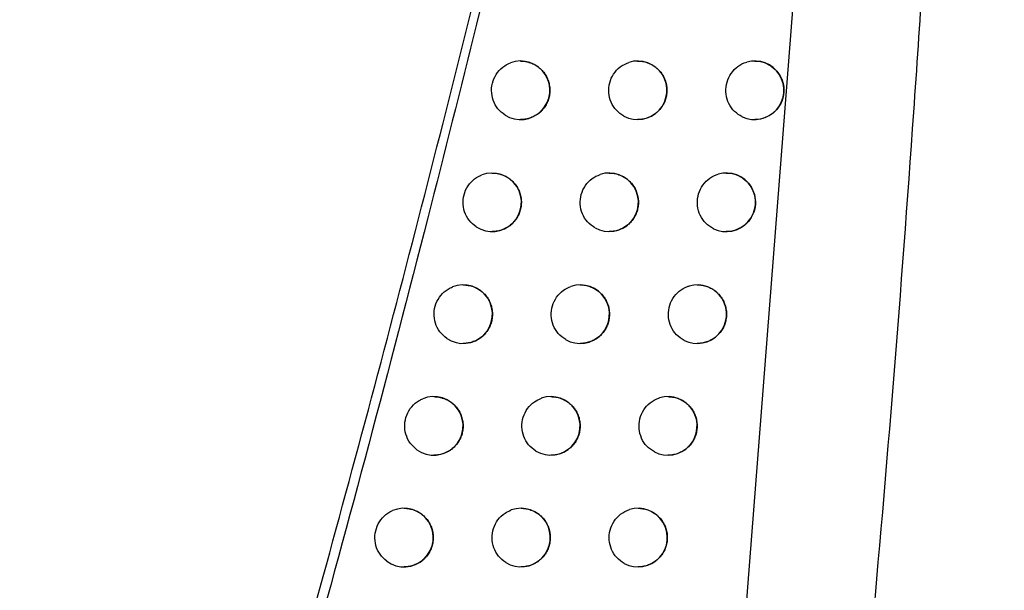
# Model space of a CAD drawing. Header units: millimetres. Extents: x -0.201 to 0.721, y -0.195 to 0.483.
# Tile 22 of 188: x -0.08 to -0.063, y 0.117 to 0.127. Entities that reach past the tile are written whole.
import ezdxf

# ---------------------------------------------------------------- set-up
doc = ezdxf.new("R2010")
doc.units = ezdxf.units.MM

msp = doc.modelspace()

# ---------------------------------------------------------------- linework, layer by layer
at = {"color": 7, "linetype": 'Continuous', "lineweight": 25}
msp.add_line((-0.067333, 0.116664), (-0.066502, 0.127284), dxfattribs=at)
for centre, radius, start, end in [((-0.071162, 0.125837), 0.0005, 238.026274, 110.295543), ((-0.069162, 0.125837), 0.0005, 241.93799, 107.46317), ((-0.067162, 0.125837), 0.0005, 245.040063, 105.461975), ((-0.071648, 0.123924), 0.0005, 237.022489, 110.925516), ((-0.069648, 0.123924), 0.0005, 241.088748, 107.932864), ((-0.067648, 0.123924), 0.0005, 244.296929, 105.822487), ((-0.072143, 0.122014), 0.0005, 235.980103, 111.595517), ((-0.070143, 0.122014), 0.0005, 240.210971, 108.431233), ((-0.068143, 0.122014), 0.0005000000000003, 243.531123, 106.204795), ((-0.072645, 0.120106), 0.0004999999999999, 234.896703, 112.308331), ((-0.070645, 0.120106), 0.0005, 239.303268, 108.959999), ((-0.068645, 0.120106), 0.0005, 242.741759, 106.610091), ((-0.073154, 0.118199), 0.0005, 233.769596, 113.067035), ((-0.071154, 0.118199), 0.0005, 238.364112, 109.521021), ((-0.069154, 0.118199), 0.0005, 241.927875, 107.039644)]:
    msp.add_arc(centre, radius, start, end, dxfattribs=at)
for points, knots in [([(-0.0929912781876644, 0.0810056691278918), (-0.0920472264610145, 0.0841585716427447), (-0.0901381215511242, 0.0905345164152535), (-0.0875057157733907, 0.1002047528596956), (-0.0850355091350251, 0.1099983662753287), (-0.0827655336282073, 0.1198475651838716), (-0.0806936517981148, 0.1297388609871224), (-0.0788212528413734, 0.139665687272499), (-0.0771480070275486, 0.1496265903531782), (-0.0756748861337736, 0.1596260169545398), (-0.0741177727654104, 0.1719227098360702), (-0.0726579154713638, 0.1865373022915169), (-0.0715523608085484, 0.203495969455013), (-0.0709809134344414, 0.220516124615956), (-0.0710894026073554, 0.2318817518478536), (-0.0711436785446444, 0.2375678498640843)], [0, 0, 0, 0, 0.0622011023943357, 0.1257859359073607, 0.1893965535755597, 0.253084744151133, 0.316798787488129, 0.3803835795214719, 0.4439938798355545, 0.507681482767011, 0.5713950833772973, 0.6782397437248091, 0.7852056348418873, 0.8925407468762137, 1, 1, 1, 1]), ([(-0.0965480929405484, 0.0828988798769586), (-0.095621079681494, 0.0860155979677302), (-0.0937349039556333, 0.0923571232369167), (-0.0911315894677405, 0.1019943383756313), (-0.0886822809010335, 0.1117933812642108), (-0.0864351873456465, 0.1216481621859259), (-0.0843886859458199, 0.1315450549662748), (-0.0825450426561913, 0.1414775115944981), (-0.0809039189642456, 0.1514440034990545), (-0.0794649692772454, 0.1614487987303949), (-0.0779904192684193, 0.1734328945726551), (-0.0766401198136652, 0.1874125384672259), (-0.0756243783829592, 0.2034078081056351), (-0.0750880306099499, 0.2194564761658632), (-0.0751700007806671, 0.2301723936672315), (-0.0752110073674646, 0.2355331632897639)], [0, 0, 0, 0, 0.0630395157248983, 0.1282652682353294, 0.1935180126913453, 0.2588520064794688, 0.3242131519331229, 0.3894389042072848, 0.454691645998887, 0.5200256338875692, 0.5853867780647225, 0.6887694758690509, 0.7922597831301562, 0.8960753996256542, 1, 1, 1, 1]), ([(-0.0628952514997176, 0.1103624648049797), (-0.062413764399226, 0.1173239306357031), (-0.0614506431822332, 0.1312489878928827), (-0.0606692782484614, 0.1477141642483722), (-0.0603369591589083, 0.1572125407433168), (-0.0602487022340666, 0.1597351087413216)], [0, 0, 0, 0, 0.4233642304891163, 0.8468577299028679, 0.9999999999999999, 0.9999999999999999, 0.9999999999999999, 0.9999999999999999]), ([(-0.0772766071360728, 0.1077948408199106), (-0.0760442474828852, 0.1121191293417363), (-0.0735786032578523, 0.1207709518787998), (-0.0704491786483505, 0.133398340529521), (-0.06770264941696, 0.1456206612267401), (-0.0661862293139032, 0.1535019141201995), (-0.0654277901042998, 0.1574437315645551)], [0, 0, 0, 0, 0.2640826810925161, 0.5283635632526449, 0.7641105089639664, 1, 1, 1, 1]), ([(-0.0695209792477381, 0.1369194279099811), (-0.0705707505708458, 0.1324927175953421), (-0.0722343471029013, 0.1254776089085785), (-0.0747778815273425, 0.1159382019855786), (-0.0762456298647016, 0.110822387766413), (-0.0769796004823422, 0.1082641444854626)], [0, 0, 0, 0, 0.4609146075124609, 0.7304218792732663, 1, 1, 1, 1]), ([(-0.0658284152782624, 0.1098555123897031), (-0.0657838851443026, 0.1102697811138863), (-0.0655612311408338, 0.1123411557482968), (-0.0650568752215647, 0.1174438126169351), (-0.0645518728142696, 0.1236574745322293), (-0.0641571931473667, 0.1297347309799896), (-0.0640033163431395, 0.1327766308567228), (-0.0639263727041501, 0.1342976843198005)], [0, 0, 0, 0, 0.0509792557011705, 0.2549000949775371, 0.6273465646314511, 0.8136605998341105, 0.9999999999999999, 0.9999999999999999, 0.9999999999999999, 0.9999999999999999]), ([(-0.0714263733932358, 0.1254124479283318), (-0.0714700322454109, 0.1254461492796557), (-0.071557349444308, 0.1255135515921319), (-0.0716373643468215, 0.1256640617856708), (-0.0716670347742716, 0.125830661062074), (-0.071640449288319, 0.1259992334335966), (-0.0715610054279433, 0.126148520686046), (-0.0714520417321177, 0.1262530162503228), (-0.071368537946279, 0.1262905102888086), (-0.0713350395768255, 0.1263055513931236)], [0, 0, 0, 0, 0.1498825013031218, 0.2997632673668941, 0.4496853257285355, 0.5996475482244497, 0.7496165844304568, 0.8995562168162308, 1, 1, 1, 1]), ([(-0.0711616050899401, 0.1263365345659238), (-0.0711611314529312, 0.1263365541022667), (-0.0711462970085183, 0.1263371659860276), (-0.0711173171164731, 0.1263349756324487), (-0.0710749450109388, 0.126329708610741), (-0.0710330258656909, 0.1263204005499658), (-0.0709915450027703, 0.1263074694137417), (-0.0709513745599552, 0.1262909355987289), (-0.0709129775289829, 0.1262710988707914), (-0.0708764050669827, 0.1262480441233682), (-0.0708414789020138, 0.1262215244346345), (-0.0708091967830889, 0.1261921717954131), (-0.0707798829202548, 0.1261604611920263), (-0.0707535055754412, 0.1261265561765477), (-0.070729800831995, 0.1260899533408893), (-0.070709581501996, 0.1260517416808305), (-0.0706929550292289, 0.1260125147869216), (-0.0706797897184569, 0.1259724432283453), (-0.0706699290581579, 0.1259308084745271), (-0.0706637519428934, 0.1258888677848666), (-0.0706611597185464, 0.1258472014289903), (-0.0706619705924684, 0.1258059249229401), (-0.0706662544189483, 0.1257643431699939), (-0.0706739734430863, 0.1257235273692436), (-0.0706848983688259, 0.1256839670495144), (-0.0706988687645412, 0.1256457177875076), (-0.0707160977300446, 0.1256083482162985), (-0.0707363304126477, 0.1255725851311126), (-0.0707592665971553, 0.1255388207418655), (-0.0707847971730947, 0.1255070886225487), (-0.0708130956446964, 0.1254772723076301), (-0.0708438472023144, 0.1254498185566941), (-0.0708766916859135, 0.1254250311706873), (-0.0709115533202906, 0.125402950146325), (-0.0709484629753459, 0.1253836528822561), (-0.070987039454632, 0.1253674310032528), (-0.0710268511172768, 0.1253545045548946), (-0.0710678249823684, 0.1253448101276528), (-0.0711098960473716, 0.1253388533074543), (-0.0711413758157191, 0.1253362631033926), (-0.0711586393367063, 0.1253367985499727), (-0.0711615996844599, 0.1253368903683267)], [0, 0, 0, 0, 0.0009167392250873, 0.0287125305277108, 0.0560430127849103, 0.0835616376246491, 0.111674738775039, 0.1399940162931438, 0.1673901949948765, 0.1949800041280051, 0.2231872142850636, 0.2516108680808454, 0.2785868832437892, 0.3057574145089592, 0.333550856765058, 0.3615636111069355, 0.3878168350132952, 0.4142597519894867, 0.4413081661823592, 0.4685686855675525, 0.4941547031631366, 0.5199223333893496, 0.546264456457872, 0.5728055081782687, 0.5980948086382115, 0.6235587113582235, 0.6495694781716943, 0.6757673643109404, 0.7012435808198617, 0.7268915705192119, 0.7530741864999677, 0.7794384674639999, 0.8054846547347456, 0.8317047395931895, 0.8584658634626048, 0.885410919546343, 0.9121611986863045, 0.9390913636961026, 0.9665842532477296, 0.9942698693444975, 1, 1, 1, 1]), ([(-0.0693968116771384, 0.12539537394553), (-0.0694422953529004, 0.1254258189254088), (-0.0695332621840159, 0.1254867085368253), (-0.0696226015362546, 0.125630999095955), (-0.0696631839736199, 0.1257949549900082), (-0.0696482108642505, 0.1259650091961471), (-0.0695795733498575, 0.1261194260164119), (-0.0694652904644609, 0.1262472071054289), (-0.069363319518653, 0.1262912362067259), (-0.0693116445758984, 0.1263135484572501)], [0, 0, 0, 0, 0.1422511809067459, 0.2845007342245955, 0.4267894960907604, 0.5691195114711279, 0.7114610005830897, 0.8537795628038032, 1, 1, 1, 1]), ([(-0.06916160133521, 0.1263364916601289), (-0.0691480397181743, 0.1263362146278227), (-0.0691202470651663, 0.1263356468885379), (-0.0690784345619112, 0.1263301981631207), (-0.0690361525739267, 0.1263212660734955), (-0.0689942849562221, 0.1263084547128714), (-0.0689537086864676, 0.1262920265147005), (-0.0689148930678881, 0.1262722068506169), (-0.0688778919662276, 0.1262490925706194), (-0.0688425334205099, 0.1262224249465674), (-0.068809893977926, 0.1261928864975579), (-0.0687802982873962, 0.1261609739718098), (-0.0687537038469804, 0.126126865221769), (-0.0687297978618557, 0.1260899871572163), (-0.0687094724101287, 0.1260515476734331), (-0.0686928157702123, 0.1260121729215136), (-0.0686796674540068, 0.1259720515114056), (-0.0686698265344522, 0.1259303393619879), (-0.0686636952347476, 0.1258884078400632), (-0.0686611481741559, 0.1258468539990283), (-0.0686619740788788, 0.1258057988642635), (-0.0686662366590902, 0.1257644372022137), (-0.0686738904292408, 0.1257238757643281), (-0.0686846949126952, 0.1256846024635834), (-0.0686984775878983, 0.1256466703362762), (-0.0687154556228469, 0.1256096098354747), (-0.068735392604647, 0.1255741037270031), (-0.068757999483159, 0.1255405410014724), (-0.0687831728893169, 0.1255089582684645), (-0.0688110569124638, 0.1254792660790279), (-0.0688414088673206, 0.1254518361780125), (-0.068873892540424, 0.1254269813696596), (-0.0689084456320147, 0.1254047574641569), (-0.0689450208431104, 0.1253852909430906), (-0.0689833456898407, 0.1253688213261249), (-0.0690230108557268, 0.1253555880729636), (-0.0690639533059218, 0.1253455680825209), (-0.069106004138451, 0.1253392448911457), (-0.0691387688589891, 0.1253363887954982), (-0.0691573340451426, 0.1253368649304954), (-0.0691615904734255, 0.1253369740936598)], [0, 0, 0, 0, 0.0263341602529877, 0.0539682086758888, 0.0817921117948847, 0.1102163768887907, 0.1388491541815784, 0.1665577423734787, 0.1944633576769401, 0.2229994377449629, 0.2517575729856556, 0.2789013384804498, 0.3062431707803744, 0.3342222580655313, 0.3624269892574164, 0.3886212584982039, 0.4150070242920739, 0.4420060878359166, 0.4692207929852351, 0.4945605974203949, 0.5200812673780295, 0.5461743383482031, 0.5724656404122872, 0.5974429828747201, 0.6225923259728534, 0.6482791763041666, 0.6741493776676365, 0.699379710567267, 0.7247786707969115, 0.7507004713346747, 0.7767990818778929, 0.8027625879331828, 0.8288975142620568, 0.8555637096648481, 0.8824096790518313, 0.9092787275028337, 0.936326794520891, 0.9639335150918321, 0.991731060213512, 0.9999999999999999, 0.9999999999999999, 0.9999999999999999, 0.9999999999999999]), ([(-0.0673725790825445, 0.1253832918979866), (-0.0674192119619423, 0.1254110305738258), (-0.0675124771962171, 0.1254665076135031), (-0.0676085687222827, 0.1256052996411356), (-0.0676574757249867, 0.1257666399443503), (-0.0676516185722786, 0.1259369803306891), (-0.0675921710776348, 0.1260960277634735), (-0.0674857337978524, 0.1262254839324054), (-0.0673772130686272, 0.1262928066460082), (-0.067310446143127, 0.1263136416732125), (-0.0672948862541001, 0.1263184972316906)], [0, 0, 0, 0, 0.1368709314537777, 0.2737403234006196, 0.4106471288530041, 0.5475953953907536, 0.6845579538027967, 0.8215019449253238, 0.9584014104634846, 1, 1, 1, 1]), ([(-0.0671611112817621, 0.1263317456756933), (-0.0671491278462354, 0.1263332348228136), (-0.0670791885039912, 0.1263419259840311), (-0.066951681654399, 0.1262987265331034), (-0.0668044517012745, 0.1262021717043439), (-0.0667014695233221, 0.126056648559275), (-0.0666549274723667, 0.1258900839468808), (-0.066665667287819, 0.1257222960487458), (-0.0667281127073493, 0.1255706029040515), (-0.0668352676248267, 0.1254452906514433), (-0.0669782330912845, 0.125364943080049), (-0.0670946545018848, 0.1253288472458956), (-0.067155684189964, 0.1253383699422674), (-0.0671612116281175, 0.1253392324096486)], [0, 0, 0, 0, 0.0235633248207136, 0.1375234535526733, 0.2519076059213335, 0.3633542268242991, 0.4698560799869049, 0.571966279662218, 0.6722578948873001, 0.7738447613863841, 0.8791374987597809, 0.9890535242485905, 1, 1, 1, 1]), ([(-0.0719205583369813, 0.1235048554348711), (-0.071963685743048, 0.1235393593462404), (-0.072049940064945, 0.1236083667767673), (-0.0721274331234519, 0.1237603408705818), (-0.0721542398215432, 0.1239274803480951), (-0.0721246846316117, 0.1240955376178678), (-0.0720425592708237, 0.1242434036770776), (-0.071935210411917, 0.1243423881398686), (-0.0718561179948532, 0.1243781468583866), (-0.0718269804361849, 0.1243913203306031)], [0, 0, 0, 0, 0.1518570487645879, 0.3037123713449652, 0.4556086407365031, 0.6075438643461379, 0.7594844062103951, 0.9113943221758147, 1, 1, 1, 1]), ([(-0.0716483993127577, 0.1244242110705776), (-0.0716476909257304, 0.1244242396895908), (-0.0716326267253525, 0.1244248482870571), (-0.0716034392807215, 0.1244226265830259), (-0.0715611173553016, 0.1244172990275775), (-0.0715192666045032, 0.1244079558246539), (-0.0714778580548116, 0.1243949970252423), (-0.071437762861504, 0.12437844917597), (-0.0713994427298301, 0.1243586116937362), (-0.0713629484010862, 0.1243355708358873), (-0.0713281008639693, 0.1243090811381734), (-0.0712958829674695, 0.1242797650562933), (-0.0712666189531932, 0.1242480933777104), (-0.0712402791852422, 0.1242142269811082), (-0.0712166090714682, 0.1241776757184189), (-0.0711964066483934, 0.1241395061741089), (-0.0711797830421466, 0.1241003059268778), (-0.0711666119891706, 0.124060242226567), (-0.0711567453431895, 0.1240186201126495), (-0.0711505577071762, 0.1239766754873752), (-0.0711479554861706, 0.1239349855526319), (-0.0711487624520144, 0.1238936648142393), (-0.071153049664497, 0.1238520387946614), (-0.0711607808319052, 0.1238111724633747), (-0.0711717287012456, 0.1237715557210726), (-0.0711857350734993, 0.1237332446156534), (-0.0712030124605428, 0.123695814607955), (-0.0712233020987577, 0.1236600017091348), (-0.0712463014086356, 0.1236261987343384), (-0.0712718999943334, 0.123594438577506), (-0.0713002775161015, 0.1235645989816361), (-0.0713311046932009, 0.123537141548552), (-0.0713640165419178, 0.1235123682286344), (-0.0713989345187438, 0.1234903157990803), (-0.071435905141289, 0.1234710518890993), (-0.0714745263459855, 0.1234548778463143), (-0.0715143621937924, 0.1234420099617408), (-0.0715553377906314, 0.1234323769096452), (-0.0715974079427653, 0.1234264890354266), (-0.0716286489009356, 0.1234239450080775), (-0.0716456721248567, 0.1234244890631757), (-0.0716483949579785, 0.1234245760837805)], [0, 0, 0, 0, 0.0013700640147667, 0.0291350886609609, 0.0564087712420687, 0.0838702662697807, 0.111925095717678, 0.1401856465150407, 0.1675243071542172, 0.1950559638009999, 0.2232025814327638, 0.2515645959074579, 0.2785107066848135, 0.3056506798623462, 0.3334109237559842, 0.3613893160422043, 0.3876554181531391, 0.4141108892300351, 0.4411704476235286, 0.4684414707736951, 0.494075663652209, 0.5198916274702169, 0.5462825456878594, 0.5728725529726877, 0.5982217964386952, 0.6237461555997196, 0.6498192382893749, 0.6760801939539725, 0.7016022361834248, 0.7272966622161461, 0.7535280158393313, 0.7799419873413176, 0.8060013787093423, 0.8322351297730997, 0.8590117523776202, 0.8859730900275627, 0.9126981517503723, 0.939603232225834, 0.9670716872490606, 0.9947331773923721, 1, 1, 1, 1]), ([(-0.0698901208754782, 0.1234866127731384), (-0.06993523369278, 0.1235177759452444), (-0.0700254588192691, 0.1235801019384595), (-0.0701128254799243, 0.1237258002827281), (-0.0701510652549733, 0.123890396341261), (-0.0701335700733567, 0.1240602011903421), (-0.0700625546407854, 0.1242135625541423), (-0.069948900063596, 0.1243365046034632), (-0.0698504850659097, 0.124379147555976), (-0.0698023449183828, 0.1244000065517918)], [0, 0, 0, 0, 0.1436820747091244, 0.2873625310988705, 0.4310818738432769, 0.5748414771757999, 0.7186113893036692, 0.8623574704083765, 1, 1, 1, 1]), ([(-0.0696483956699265, 0.1244242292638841), (-0.0696345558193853, 0.1244239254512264), (-0.0696065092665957, 0.1244233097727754), (-0.0695644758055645, 0.1244177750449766), (-0.0695222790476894, 0.1244087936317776), (-0.0694805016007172, 0.1243959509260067), (-0.0694400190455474, 0.1243795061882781), (-0.0694012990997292, 0.1243596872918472), (-0.0693643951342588, 0.1243365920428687), (-0.0693291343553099, 0.1243099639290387), (-0.0692965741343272, 0.1242804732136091), (-0.0692670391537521, 0.1242486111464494), (-0.0692404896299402, 0.1242145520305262), (-0.0692166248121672, 0.124177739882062), (-0.069196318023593, 0.1241393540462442), (-0.0691796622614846, 0.1241000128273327), (-0.0691665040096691, 0.1240599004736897), (-0.0691566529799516, 0.1240182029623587), (-0.0691505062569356, 0.123976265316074), (-0.0691479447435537, 0.1239346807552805), (-0.0691487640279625, 0.1238935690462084), (-0.0691530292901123, 0.1238521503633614), (-0.0691606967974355, 0.1238115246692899), (-0.0691715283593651, 0.1237721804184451), (-0.0691853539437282, 0.1237341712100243), (-0.0692023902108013, 0.1236970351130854), (-0.0692223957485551, 0.1236614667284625), (-0.0692450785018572, 0.1236278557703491), (-0.0692703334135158, 0.123596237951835), (-0.0692983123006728, 0.123566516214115), (-0.0693287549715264, 0.1235390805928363), (-0.0693613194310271, 0.12351424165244), (-0.0693959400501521, 0.1234920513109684), (-0.0694325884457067, 0.1234726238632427), (-0.0694709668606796, 0.1234562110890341), (-0.0695106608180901, 0.1234430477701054), (-0.069551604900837, 0.1234331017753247), (-0.0695936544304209, 0.1234268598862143), (-0.0696261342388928, 0.1234240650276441), (-0.0696444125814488, 0.1234245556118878), (-0.0696483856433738, 0.1234246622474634)], [0, 0, 0, 0, 0.0268508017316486, 0.0544133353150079, 0.0821653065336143, 0.1105161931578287, 0.1390750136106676, 0.1667114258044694, 0.1945440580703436, 0.2230040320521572, 0.251684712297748, 0.2787918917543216, 0.306096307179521, 0.3340345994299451, 0.3621970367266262, 0.3884088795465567, 0.4148118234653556, 0.441826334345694, 0.4690556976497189, 0.4944561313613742, 0.520037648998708, 0.5461922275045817, 0.5725452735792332, 0.5975962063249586, 0.6228197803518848, 0.6485831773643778, 0.6745308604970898, 0.6998166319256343, 0.7252717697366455, 0.7512525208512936, 0.7774112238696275, 0.8033902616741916, 0.8295412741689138, 0.8562257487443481, 0.8830909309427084, 0.9099283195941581, 0.936944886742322, 0.9645208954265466, 0.9922881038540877, 1, 1, 1, 1]), ([(-0.0678652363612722, 0.1234737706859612), (-0.0679116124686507, 0.1235021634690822), (-0.0680043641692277, 0.1235589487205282), (-0.0680988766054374, 0.1236990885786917), (-0.0681458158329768, 0.1238611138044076), (-0.0681377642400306, 0.1240313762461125), (-0.0680761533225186, 0.1241895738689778), (-0.0679678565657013, 0.1243175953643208), (-0.0678610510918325, 0.124381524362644), (-0.0677972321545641, 0.124401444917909), (-0.06778471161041, 0.1244053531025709)], [0, 0, 0, 0, 0.1380022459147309, 0.2760029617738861, 0.4140407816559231, 0.5521191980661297, 0.6902109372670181, 0.8282833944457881, 0.9663111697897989, 1, 1, 1, 1]), ([(-0.0676479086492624, 0.1244193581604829), (-0.0676355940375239, 0.1244208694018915), (-0.0675654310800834, 0.1244294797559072), (-0.0674379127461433, 0.1243861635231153), (-0.0672910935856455, 0.1242896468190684), (-0.0671883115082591, 0.1241443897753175), (-0.0671417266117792, 0.1239779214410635), (-0.0671524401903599, 0.1238099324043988), (-0.067215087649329, 0.123657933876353), (-0.0673226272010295, 0.1235324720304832), (-0.0674659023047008, 0.1234523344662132), (-0.067582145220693, 0.1234164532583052), (-0.0676428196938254, 0.1234259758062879), (-0.0676480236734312, 0.1234267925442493)], [0, 0, 0, 0, 0.0241831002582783, 0.1377841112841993, 0.2518009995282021, 0.3630600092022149, 0.4696496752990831, 0.5720612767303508, 0.6727139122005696, 0.7745714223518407, 0.8799414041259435, 0.9897027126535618, 1, 1, 1, 1]), ([(-0.0721427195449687, 0.1225138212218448), (-0.0721417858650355, 0.1225138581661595), (-0.0721265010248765, 0.122514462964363), (-0.0720971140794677, 0.1225122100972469), (-0.0720548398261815, 0.1225068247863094), (-0.0720130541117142, 0.1224974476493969), (-0.071971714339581, 0.1224844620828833), (-0.071931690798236, 0.1224679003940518), (-0.07189344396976, 0.1224480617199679), (-0.0718570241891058, 0.1224250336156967), (-0.0718222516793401, 0.122398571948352), (-0.0717900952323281, 0.1223692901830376), (-0.0717608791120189, 0.1223376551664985), (-0.0717345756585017, 0.1223038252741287), (-0.0717109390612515, 0.1222673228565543), (-0.0716907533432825, 0.1222291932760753), (-0.0716741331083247, 0.1221900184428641), (-0.0716609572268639, 0.1221499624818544), (-0.0716510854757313, 0.1221083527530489), (-0.0716448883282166, 0.1220664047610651), (-0.0716422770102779, 0.122024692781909), (-0.0716430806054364, 0.1219833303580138), (-0.0716473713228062, 0.1219416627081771), (-0.0716551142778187, 0.1219007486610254), (-0.0716660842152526, 0.1218610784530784), (-0.0716801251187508, 0.1218227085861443), (-0.0716974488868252, 0.1217852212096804), (-0.0717177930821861, 0.1217493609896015), (-0.0717408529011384, 0.1217155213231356), (-0.0717665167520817, 0.1216837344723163), (-0.0717949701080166, 0.1216538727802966), (-0.0718258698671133, 0.1216264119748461), (-0.0718588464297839, 0.121601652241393), (-0.0718938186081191, 0.1215796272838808), (-0.0719308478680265, 0.1215603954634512), (-0.0719695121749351, 0.1215442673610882), (-0.072009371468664, 0.1215314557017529), (-0.0720503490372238, 0.1215218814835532), (-0.0720924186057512, 0.1215160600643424), (-0.0721234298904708, 0.1215135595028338), (-0.0721402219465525, 0.1215141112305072), (-0.0721427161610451, 0.1215141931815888)], [0, 0, 0, 0, 0.0018044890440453, 0.0295404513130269, 0.0567602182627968, 0.0841674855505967, 0.1121670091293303, 0.1403718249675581, 0.167655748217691, 0.195132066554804, 0.223221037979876, 0.2515244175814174, 0.2784418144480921, 0.3055524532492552, 0.3332808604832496, 0.3612263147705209, 0.3875042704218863, 0.4139712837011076, 0.4410410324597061, 0.4683216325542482, 0.4940014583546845, 0.5198632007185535, 0.5463003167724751, 0.5729366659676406, 0.5983431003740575, 0.6239251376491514, 0.6500576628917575, 0.6763787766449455, 0.7019447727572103, 0.7276837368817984, 0.7539618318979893, 0.7804234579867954, 0.8064957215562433, 0.8327427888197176, 0.8595344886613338, 0.8865116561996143, 0.9132129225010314, 0.9400943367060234, 0.9675397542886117, 0.9951785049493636, 1, 1, 1, 1]), ([(-0.0701427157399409, 0.1225138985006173), (-0.0701286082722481, 0.1225135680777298), (-0.0701003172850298, 0.1225129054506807), (-0.0700580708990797, 0.1225072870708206), (-0.0700159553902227, 0.1224982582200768), (-0.0699742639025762, 0.122485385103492), (-0.0699338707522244, 0.122468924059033), (-0.0698952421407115, 0.1224491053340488), (-0.0698584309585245, 0.1224260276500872), (-0.0698232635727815, 0.1223994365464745), (-0.0697907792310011, 0.1223699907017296), (-0.0697613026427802, 0.1223381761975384), (-0.0697347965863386, 0.1223041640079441), (-0.0697109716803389, 0.1222674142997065), (-0.0696906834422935, 0.122229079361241), (-0.0696740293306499, 0.1221897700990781), (-0.0696608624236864, 0.1221496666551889), (-0.0696510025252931, 0.1221079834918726), (-0.0696448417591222, 0.1220660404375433), (-0.0696422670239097, 0.1220244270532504), (-0.069643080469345, 0.1219832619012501), (-0.0696473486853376, 0.1219417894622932), (-0.0696550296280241, 0.1219011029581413), (-0.0696658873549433, 0.1218616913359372), (-0.0696797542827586, 0.1218236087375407), (-0.0696968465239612, 0.1217864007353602), (-0.0697169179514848, 0.121750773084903), (-0.0697396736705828, 0.1217171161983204), (-0.0697650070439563, 0.1216854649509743), (-0.0697930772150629, 0.121655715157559), (-0.0698236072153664, 0.1216282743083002), (-0.0698562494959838, 0.1216034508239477), (-0.0698909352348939, 0.1215812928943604), (-0.0699276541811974, 0.1215619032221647), (-0.0699660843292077, 0.1215455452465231), (-0.0700058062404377, 0.121532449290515), (-0.0700467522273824, 0.1215225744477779), (-0.0700888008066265, 0.1215164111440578), (-0.0701210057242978, 0.1215136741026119), (-0.0701390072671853, 0.1215141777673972), (-0.0701427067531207, 0.1215142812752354)], [0, 0, 0, 0, 0.0273470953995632, 0.0548416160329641, 0.0825251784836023, 0.1108062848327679, 0.1392947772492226, 0.1668624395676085, 0.1946255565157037, 0.2230130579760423, 0.2516199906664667, 0.278692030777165, 0.305960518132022, 0.3338596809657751, 0.3619815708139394, 0.3882096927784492, 0.4146285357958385, 0.441657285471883, 0.4689001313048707, 0.4943581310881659, 0.5199974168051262, 0.5462103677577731, 0.5726220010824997, 0.5977433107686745, 0.6230378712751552, 0.648874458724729, 0.6748962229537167, 0.7002352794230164, 0.7257444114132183, 0.751781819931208, 0.7779982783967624, 0.8039924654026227, 0.8301591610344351, 0.8568614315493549, 0.8837453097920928, 0.910552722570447, 0.9375394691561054, 0.9650864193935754, 0.9928249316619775, 1, 1, 1, 1]), ([(-0.0681427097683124, 0.1225137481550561), (-0.0681299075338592, 0.1225135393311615), (-0.0681028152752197, 0.1225130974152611), (-0.0680616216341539, 0.1225078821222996), (-0.0680191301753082, 0.1224990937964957), (-0.0679770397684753, 0.1224863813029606), (-0.0679362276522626, 0.12247001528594), (-0.067897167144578, 0.1224502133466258), (-0.0678599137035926, 0.1224270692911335), (-0.0678243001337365, 0.1224003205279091), (-0.0677914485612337, 0.1223706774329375), (-0.0677616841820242, 0.1223386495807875), (-0.0677349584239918, 0.1223044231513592), (-0.0677109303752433, 0.1222673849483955), (-0.0676905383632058, 0.1222288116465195), (-0.067673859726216, 0.1221893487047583), (-0.067660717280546, 0.1221491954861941), (-0.067650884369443, 0.1221074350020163), (-0.0676447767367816, 0.1220655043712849), (-0.0676422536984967, 0.1220240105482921), (-0.0676430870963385, 0.1219830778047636), (-0.0676473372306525, 0.1219418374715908), (-0.0676549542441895, 0.1219014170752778), (-0.0676656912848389, 0.1218623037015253), (-0.0676793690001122, 0.1218245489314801), (-0.0676962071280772, 0.1217876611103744), (-0.067715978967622, 0.121752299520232), (-0.0677384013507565, 0.1217188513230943), (-0.0677633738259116, 0.1216873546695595), (-0.0677910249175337, 0.1216577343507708), (-0.0678211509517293, 0.1216303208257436), (-0.0678534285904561, 0.1216054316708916), (-0.0678878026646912, 0.1215831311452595), (-0.0679241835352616, 0.1215635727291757), (-0.0679623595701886, 0.1215469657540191), (-0.0680019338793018, 0.1215335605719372), (-0.0680428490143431, 0.1215233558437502), (-0.0680848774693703, 0.1215168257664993), (-0.0681183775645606, 0.1215138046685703), (-0.0681376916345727, 0.1215142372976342), (-0.0681426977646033, 0.1215143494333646)], [0, 0, 0, 0, 0.024914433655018, 0.0527242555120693, 0.0807248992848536, 0.1093292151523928, 0.1381433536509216, 0.1660350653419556, 0.1941257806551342, 0.2228545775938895, 0.2518087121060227, 0.279052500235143, 0.3064964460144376, 0.334586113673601, 0.3629051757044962, 0.3890686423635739, 0.4154246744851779, 0.4423986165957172, 0.4695902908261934, 0.4947923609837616, 0.520174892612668, 0.5461287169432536, 0.5722804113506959, 0.5970821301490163, 0.6220544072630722, 0.6475590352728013, 0.6732449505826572, 0.6983342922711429, 0.7235905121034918, 0.7493630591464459, 0.7753097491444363, 0.8012210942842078, 0.8273024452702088, 0.8539095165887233, 0.8806940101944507, 0.9076247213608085, 0.9347338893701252, 0.9623991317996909, 0.990254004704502, 1, 1, 1, 1]), ([(-0.0724224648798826, 0.1215995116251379), (-0.0724650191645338, 0.1216348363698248), (-0.0725501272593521, 0.1217054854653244), (-0.0726249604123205, 0.1218589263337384), (-0.0726487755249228, 0.1220265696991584), (-0.0726161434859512, 0.1221940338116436), (-0.0725312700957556, 0.1223403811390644), (-0.072425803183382, 0.1224337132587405), (-0.0723513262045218, 0.1224676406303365), (-0.0723267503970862, 0.1224788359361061)], [0, 0, 0, 0, 0.1539830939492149, 0.3079644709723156, 0.461986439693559, 0.6160461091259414, 0.7701095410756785, 0.9241410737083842, 1, 1, 1, 1]), ([(-0.0703911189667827, 0.1215800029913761), (-0.0704358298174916, 0.1216119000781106), (-0.0705252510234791, 0.1216756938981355), (-0.0706105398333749, 0.1218228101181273), (-0.070646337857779, 0.1219880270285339), (-0.0706262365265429, 0.1221575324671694), (-0.0705527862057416, 0.1223097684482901), (-0.070439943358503, 0.1224277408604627), (-0.0703452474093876, 0.1224689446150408), (-0.0703007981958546, 0.1224882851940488)], [0, 0, 0, 0, 0.145206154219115, 0.2904106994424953, 0.4356538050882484, 0.5809361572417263, 0.7262276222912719, 0.8714943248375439, 0.9999999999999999, 0.9999999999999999, 0.9999999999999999, 0.9999999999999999]), ([(-0.0683655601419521, 0.1215663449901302), (-0.0684116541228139, 0.1215954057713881), (-0.0685038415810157, 0.1216535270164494), (-0.0685966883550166, 0.121795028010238), (-0.0686415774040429, 0.1219577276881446), (-0.0686312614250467, 0.1221278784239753), (-0.068567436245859, 0.1222851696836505), (-0.0684572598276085, 0.1224116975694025), (-0.0683523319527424, 0.1224721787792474), (-0.0682915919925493, 0.1224911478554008), (-0.0682822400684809, 0.1224940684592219)], [0, 0, 0, 0, 0.1391968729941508, 0.2783922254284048, 0.4176243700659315, 0.5568962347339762, 0.6961804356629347, 0.8354446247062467, 0.9746639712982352, 1, 1, 1, 1]), ([(-0.0729320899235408, 0.1196964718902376), (-0.0729740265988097, 0.1197326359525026), (-0.0730578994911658, 0.1198049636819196), (-0.0731299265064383, 0.1199598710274), (-0.0731506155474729, 0.1201279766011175), (-0.0731147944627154, 0.1202947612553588), (-0.073027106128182, 0.1204394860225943), (-0.0729238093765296, 0.1205270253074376), (-0.0728541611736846, 0.1205590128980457), (-0.0728343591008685, 0.1205681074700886)], [0, 0, 0, 0, 0.1562777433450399, 0.3125537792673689, 0.4688700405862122, 0.6252227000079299, 0.7815774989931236, 0.9378990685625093, 1, 1, 1, 1]), ([(-0.0726445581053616, 0.1206053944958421), (-0.0726434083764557, 0.1206054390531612), (-0.0726279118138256, 0.1206060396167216), (-0.0725983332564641, 0.1206037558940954), (-0.0725561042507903, 0.120598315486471), (-0.072514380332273, 0.1205889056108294), (-0.0724731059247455, 0.1205758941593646), (-0.072433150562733, 0.1205593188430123), (-0.0723949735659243, 0.1205394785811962), (-0.072358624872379, 0.1205164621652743), (-0.0723239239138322, 0.120490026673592), (-0.0722918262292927, 0.1204607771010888), (-0.0722626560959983, 0.1204291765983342), (-0.0722363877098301, 0.1203953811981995), (-0.0722127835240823, 0.1203589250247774), (-0.0721926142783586, 0.1203208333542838), (-0.0721759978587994, 0.1202816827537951), (-0.0721628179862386, 0.120241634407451), (-0.0721529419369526, 0.1202000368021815), (-0.0721467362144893, 0.1201580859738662), (-0.0721441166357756, 0.1201163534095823), (-0.0721449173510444, 0.1200749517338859), (-0.0721492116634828, 0.1200332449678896), (-0.0721569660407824, 0.1199922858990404), (-0.0721679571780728, 0.1199525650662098), (-0.072182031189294, 0.1199141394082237), (-0.0721993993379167, 0.1198765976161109), (-0.0722197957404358, 0.1198406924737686), (-0.072242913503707, 0.1198068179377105), (-0.0722686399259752, 0.1197750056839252), (-0.072297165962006, 0.1197451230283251), (-0.0723281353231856, 0.11971765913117), (-0.0723611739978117, 0.1196929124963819), (-0.0723961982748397, 0.1196709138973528), (-0.0724332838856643, 0.1196517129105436), (-0.0724719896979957, 0.1196356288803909), (-0.0725118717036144, 0.119622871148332), (-0.0725528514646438, 0.1196133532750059), (-0.0725949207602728, 0.11960759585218), (-0.0726257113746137, 0.1196051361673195), (-0.0726422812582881, 0.1196056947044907), (-0.0726445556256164, 0.1196057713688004)], [0, 0, 0, 0, 0.0022205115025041, 0.0299290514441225, 0.0570976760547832, 0.0844535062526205, 0.1124005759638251, 0.1405525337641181, 0.1677843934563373, 0.1952080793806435, 0.2232422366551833, 0.2514898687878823, 0.2783797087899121, 0.3054622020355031, 0.3331600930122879, 0.3610739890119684, 0.3873628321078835, 0.4138404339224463, 0.4409194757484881, 0.4682087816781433, 0.4939317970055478, 0.5198368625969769, 0.5463176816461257, 0.5729978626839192, 0.5984588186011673, 0.6240958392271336, 0.6502850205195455, 0.6766634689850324, 0.7022715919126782, 0.7280532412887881, 0.7543761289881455, 0.7808834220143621, 0.80696822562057, 0.8332282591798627, 0.8600346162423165, 0.887027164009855, 0.9137060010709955, 0.9405651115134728, 0.9679888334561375, 0.9956061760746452, 1, 1, 1, 1]), ([(-0.0708998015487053, 0.1196755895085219), (-0.0709440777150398, 0.1197082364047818), (-0.0710326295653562, 0.1197735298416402), (-0.0711157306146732, 0.11992207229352), (-0.0711489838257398, 0.1200878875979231), (-0.0711261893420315, 0.120257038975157), (-0.0710502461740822, 0.1204080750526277), (-0.0709384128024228, 0.1205209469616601), (-0.0708476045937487, 0.1205606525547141), (-0.0708070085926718, 0.1205784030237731)], [0, 0, 0, 0, 0.1468320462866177, 0.2936624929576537, 0.4405311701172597, 0.5874380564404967, 0.7343528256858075, 0.8812418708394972, 1, 1, 1, 1]), ([(-0.0706445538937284, 0.1206055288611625), (-0.0706301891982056, 0.1206051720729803), (-0.0706016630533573, 0.1206044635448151), (-0.0705592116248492, 0.1205987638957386), (-0.0705171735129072, 0.1205896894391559), (-0.0704755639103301, 0.1205767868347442), (-0.0704352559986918, 0.1205603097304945), (-0.070396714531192, 0.1205404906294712), (-0.0703599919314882, 0.1205174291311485), (-0.0703249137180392, 0.1204908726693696), (-0.0702925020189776, 0.1204614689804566), (-0.0702630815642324, 0.1204296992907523), (-0.07023661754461, 0.1203957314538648), (-0.0702128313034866, 0.1203590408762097), (-0.0701925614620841, 0.1203207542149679), (-0.0701759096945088, 0.1202814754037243), (-0.0701627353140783, 0.1202413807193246), (-0.0701528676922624, 0.1201997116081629), (-0.0701466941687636, 0.1201577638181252), (-0.0701441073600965, 0.1201161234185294), (-0.0701449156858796, 0.120074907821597), (-0.0701491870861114, 0.120033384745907), (-0.0701568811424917, 0.1199926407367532), (-0.0701677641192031, 0.1199531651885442), (-0.0701816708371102, 0.11991501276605), (-0.0701988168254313, 0.119877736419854), (-0.0702189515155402, 0.11984205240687), (-0.0702417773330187, 0.1198083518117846), (-0.0702671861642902, 0.1197766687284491), (-0.0702953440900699, 0.1197468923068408), (-0.070325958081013, 0.1197194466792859), (-0.0703586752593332, 0.1196946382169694), (-0.070393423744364, 0.1196725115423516), (-0.070430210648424, 0.1196531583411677), (-0.0704686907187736, 0.1196368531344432), (-0.0705084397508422, 0.1196238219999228), (-0.0705493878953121, 0.1196140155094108), (-0.0705914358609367, 0.1196079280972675), (-0.0706233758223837, 0.1196052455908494), (-0.0706411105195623, 0.1196057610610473), (-0.0706445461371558, 0.119605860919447)], [0, 0, 0, 0, 0.0278235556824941, 0.0552534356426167, 0.0828719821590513, 0.1110867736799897, 0.1395084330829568, 0.1670106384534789, 0.1947075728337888, 0.2230260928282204, 0.2515628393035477, 0.2786011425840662, 0.305835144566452, 0.3336967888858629, 0.3617798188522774, 0.3880229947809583, 0.4144565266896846, 0.4414983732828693, 0.4687535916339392, 0.4942662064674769, 0.5199602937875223, 0.5462285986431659, 0.5726957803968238, 0.5978843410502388, 0.6232467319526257, 0.6491532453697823, 0.6752457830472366, 0.7006360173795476, 0.7261970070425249, 0.7522888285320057, 0.7785607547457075, 0.8045697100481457, 0.830751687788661, 0.8574712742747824, 0.8843733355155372, 0.9111523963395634, 0.938110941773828, 0.9656304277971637, 0.9933418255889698, 1, 1, 1, 1]), ([(-0.0688735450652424, 0.1196610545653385), (-0.0689193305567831, 0.1196907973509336), (-0.0690109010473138, 0.1197502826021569), (-0.0691019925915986, 0.1198931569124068), (-0.0691447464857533, 0.1200565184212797), (-0.0691320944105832, 0.1202265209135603), (-0.0690660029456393, 0.1203828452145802), (-0.0689539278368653, 0.1205078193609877), (-0.0688510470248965, 0.1205647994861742), (-0.0687935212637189, 0.1205827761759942), (-0.0687874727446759, 0.1205846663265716)], [0, 0, 0, 0, 0.1404596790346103, 0.2809178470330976, 0.4214124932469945, 0.5619459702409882, 0.7024907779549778, 0.8430148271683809, 0.9834938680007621, 1, 1, 1, 1]), ([(-0.0686445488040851, 0.1206053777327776), (-0.0686314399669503, 0.120605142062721), (-0.0686040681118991, 0.1206046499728), (-0.0685626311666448, 0.1205993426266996), (-0.0685202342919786, 0.1205904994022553), (-0.0684782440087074, 0.120577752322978), (-0.0684375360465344, 0.1205613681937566), (-0.0683985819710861, 0.1205415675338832), (-0.0683614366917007, 0.1205184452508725), (-0.0683259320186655, 0.1204917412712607), (-0.0682931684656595, 0.1204621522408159), (-0.0682634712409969, 0.1204301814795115), (-0.0682367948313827, 0.1203960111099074), (-0.068212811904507, 0.1203590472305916), (-0.0681924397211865, 0.120320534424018), (-0.0681757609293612, 0.1202811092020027), (-0.0681626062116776, 0.1202409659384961), (-0.06815276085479, 0.120199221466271), (-0.0681466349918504, 0.1201572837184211), (-0.0681440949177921, 0.1201157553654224), (-0.0681449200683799, 0.1200747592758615), (-0.0681491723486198, 0.1200334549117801), (-0.0681568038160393, 0.119992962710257), (-0.0681675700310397, 0.1199537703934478), (-0.0681812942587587, 0.1199159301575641), (-0.0681981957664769, 0.1198789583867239), (-0.0682180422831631, 0.1198435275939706), (-0.0682405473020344, 0.1198100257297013), (-0.0682656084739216, 0.1197784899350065), (-0.0682933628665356, 0.1197488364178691), (-0.0683235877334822, 0.1197214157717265), (-0.0683559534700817, 0.1196965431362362), (-0.0683904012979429, 0.1196742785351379), (-0.0684268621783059, 0.1196547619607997), (-0.0684650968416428, 0.1196382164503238), (-0.0685047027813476, 0.1196248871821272), (-0.0685456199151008, 0.119614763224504), (-0.0685876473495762, 0.1196083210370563), (-0.0686208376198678, 0.1196053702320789), (-0.0686398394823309, 0.1196058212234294), (-0.0686445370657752, 0.1196059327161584)], [0, 0, 0, 0, 0.0254860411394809, 0.0532160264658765, 0.0811363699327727, 0.1096587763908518, 0.1383903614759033, 0.1662013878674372, 0.1942105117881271, 0.222854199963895, 0.2517217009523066, 0.278924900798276, 0.306327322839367, 0.3343716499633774, 0.3626436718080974, 0.3888272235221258, 0.4152029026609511, 0.4421945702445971, 0.4694030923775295, 0.4946726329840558, 0.5201228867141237, 0.5461452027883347, 0.5723656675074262, 0.5972484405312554, 0.6223024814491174, 0.6478914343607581, 0.6736627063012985, 0.6988128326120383, 0.7241306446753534, 0.7499678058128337, 0.7759803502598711, 0.801908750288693, 0.8280077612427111, 0.8546348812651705, 0.8814404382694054, 0.9083362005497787, 0.9354105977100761, 0.9630419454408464, 0.9908633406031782, 0.9999999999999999, 0.9999999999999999, 0.9999999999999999, 0.9999999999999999]), ([(-0.0734494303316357, 0.117795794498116), (-0.0734907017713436, 0.1178328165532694), (-0.0735732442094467, 0.1179068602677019), (-0.0736423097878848, 0.1180632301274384), (-0.0736597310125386, 0.1182317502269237), (-0.0736206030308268, 0.1183977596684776), (-0.0735300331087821, 0.1185407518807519), (-0.0734292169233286, 0.1186223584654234), (-0.0733646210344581, 0.1186522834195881), (-0.0733498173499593, 0.1186591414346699)], [0, 0, 0, 0, 0.1587608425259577, 0.3175199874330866, 0.4763189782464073, 0.6351530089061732, 0.7939874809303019, 0.9527873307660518, 1, 1, 1, 1]), ([(-0.0731539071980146, 0.1186989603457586), (-0.073152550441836, 0.1186990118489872), (-0.0731368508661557, 0.1186996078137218), (-0.0731070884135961, 0.1186972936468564), (-0.0730649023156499, 0.1186918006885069), (-0.0730232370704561, 0.1186823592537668), (-0.0729820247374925, 0.1186693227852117), (-0.0729421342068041, 0.1186527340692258), (-0.0729040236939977, 0.1186328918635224), (-0.0728677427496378, 0.118609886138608), (-0.0728331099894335, 0.118583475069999), (-0.072801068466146, 0.1185542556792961), (-0.0727719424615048, 0.1185226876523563), (-0.0727457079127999, 0.1184889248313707), (-0.0727221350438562, 0.1184525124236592), (-0.0727019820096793, 0.1184144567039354), (-0.0726853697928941, 0.1183753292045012), (-0.0726721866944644, 0.1183352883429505), (-0.0726623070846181, 0.1182937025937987), (-0.072656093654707, 0.1182517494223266), (-0.0726534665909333, 0.1182099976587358), (-0.0726542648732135, 0.1181685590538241), (-0.0726585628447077, 0.1181268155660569), (-0.0726663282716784, 0.1180858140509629), (-0.0726773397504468, 0.1180460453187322), (-0.07269144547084, 0.1180075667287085), (-0.0727088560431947, 0.1179699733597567), (-0.0727293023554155, 0.1179340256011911), (-0.0727524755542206, 0.1179001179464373), (-0.0727782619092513, 0.1178682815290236), (-0.0728068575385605, 0.117838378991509), (-0.0728378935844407, 0.1178109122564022), (-0.0728709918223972, 0.1177861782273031), (-0.0729060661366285, 0.117764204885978), (-0.0729432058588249, 0.1177450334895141), (-0.0729819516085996, 0.1177289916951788), (-0.07302185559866, 0.1177162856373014), (-0.0730628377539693, 0.117706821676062), (-0.0731049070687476, 0.1177011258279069), (-0.0731354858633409, 0.1176987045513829), (-0.0731518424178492, 0.1176992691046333), (-0.0731539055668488, 0.1176993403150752)], [0, 0, 0, 0, 0.0026186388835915, 0.030301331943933, 0.057421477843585, 0.0847285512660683, 0.1126259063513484, 0.1407277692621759, 0.1679101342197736, 0.1952837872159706, 0.2232658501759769, 0.2514605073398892, 0.2783239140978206, 0.3053794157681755, 0.3330480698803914, 0.3609317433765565, 0.3872305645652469, 0.4137178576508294, 0.4408053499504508, 0.4681025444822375, 0.4938664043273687, 0.5198124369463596, 0.5463345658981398, 0.5730561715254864, 0.5985690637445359, 0.6242584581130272, 0.6505015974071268, 0.6769346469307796, 0.7025831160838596, 0.7284056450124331, 0.7547714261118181, 0.7813224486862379, 0.8074194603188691, 0.8336921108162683, 0.8605127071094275, 0.8875201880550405, 0.914177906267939, 0.9410160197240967, 0.9684193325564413, 0.9960165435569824, 0.9999999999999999, 0.9999999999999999, 0.9999999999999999, 0.9999999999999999]), ([(-0.0714161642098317, 0.1177734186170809), (-0.0714599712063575, 0.1178068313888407), (-0.0715475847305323, 0.1178736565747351), (-0.0716283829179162, 0.1180236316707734), (-0.0716589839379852, 0.1181900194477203), (-0.0716334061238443, 0.1183587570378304), (-0.0715549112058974, 0.1185085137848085), (-0.0714443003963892, 0.118616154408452), (-0.0713575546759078, 0.118654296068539), (-0.0713209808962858, 0.1186703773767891)], [0, 0, 0, 0, 0.1485694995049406, 0.297137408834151, 0.4457432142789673, 0.5943861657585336, 0.7430357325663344, 0.8916585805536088, 1, 1, 1, 1]), ([(-0.0711539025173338, 0.1186990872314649), (-0.0711536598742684, 0.1186990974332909), (-0.071139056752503, 0.1186997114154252), (-0.0711102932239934, 0.1186975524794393), (-0.0710678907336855, 0.1186923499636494), (-0.0710259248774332, 0.1186830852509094), (-0.0709843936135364, 0.118670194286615), (-0.0709441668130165, 0.1186536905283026), (-0.0709057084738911, 0.1186338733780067), (-0.0708690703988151, 0.1186108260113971), (-0.0708340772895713, 0.1185843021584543), (-0.0708017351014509, 0.1185549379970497), (-0.0707723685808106, 0.1185232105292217), (-0.0707459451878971, 0.1184892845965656), (-0.070722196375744, 0.1184526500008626), (-0.0707019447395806, 0.1184144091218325), (-0.070685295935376, 0.1183751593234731), (-0.0706721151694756, 0.1183350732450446), (-0.0706622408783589, 0.1182934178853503), (-0.0706560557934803, 0.1182514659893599), (-0.070653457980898, 0.1182098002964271), (-0.0706542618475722, 0.1181685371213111), (-0.0706585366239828, 0.1181269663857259), (-0.0706662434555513, 0.1180861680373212), (-0.0706771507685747, 0.1180466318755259), (-0.0706910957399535, 0.1180084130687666), (-0.0707082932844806, 0.1179710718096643), (-0.0707284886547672, 0.1179353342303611), (-0.0707513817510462, 0.1179015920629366), (-0.070776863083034, 0.1178698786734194), (-0.0708051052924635, 0.1178400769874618), (-0.0708357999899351, 0.1178126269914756), (-0.0708685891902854, 0.1177878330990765), (-0.0709033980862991, 0.1177657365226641), (-0.070940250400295, 0.1177464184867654), (-0.0709787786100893, 0.1177301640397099), (-0.0710185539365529, 0.1177171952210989), (-0.0710595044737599, 0.1177074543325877), (-0.071101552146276, 0.1177014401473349), (-0.0711332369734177, 0.1176988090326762), (-0.0711507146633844, 0.1176993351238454), (-0.0711538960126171, 0.1176994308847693)], [0, 0, 0, 0, 0.0004699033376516, 0.0282804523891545, 0.055648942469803, 0.0832057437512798, 0.1113575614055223, 0.1397157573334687, 0.1671556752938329, 0.1947896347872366, 0.223042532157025, 0.251512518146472, 0.2785184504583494, 0.3057193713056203, 0.3335450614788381, 0.3615908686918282, 0.3878479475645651, 0.4142950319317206, 0.4413489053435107, 0.4686154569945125, 0.4941798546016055, 0.5199258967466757, 0.5462466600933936, 0.5727664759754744, 0.5980192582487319, 0.6234464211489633, 0.6494196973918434, 0.6755798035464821, 0.7010191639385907, 0.7266299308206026, 0.752773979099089, 0.7790991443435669, 0.8051224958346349, 0.8313193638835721, 0.8580557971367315, 0.8849755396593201, 0.9117278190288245, 0.938659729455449, 0.9661532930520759, 0.9938391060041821, 1, 1, 1, 1]), ([(-0.0693891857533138, 0.1177579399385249), (-0.0694346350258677, 0.1177883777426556), (-0.0695255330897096, 0.1178492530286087), (-0.0696147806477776, 0.1179935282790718), (-0.0696552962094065, 0.1181574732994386), (-0.0696402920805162, 0.1183275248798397), (-0.0695716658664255, 0.1184819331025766), (-0.0694566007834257, 0.1186106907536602), (-0.0693533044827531, 0.1186546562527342), (-0.0693004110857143, 0.1186771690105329)], [0, 0, 0, 0, 0.1418112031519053, 0.2836209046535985, 0.4254667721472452, 0.5673505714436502, 0.7092446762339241, 0.8511172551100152, 1, 1, 1, 1]), ([(-0.0691538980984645, 0.1186989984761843), (-0.06914049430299, 0.118698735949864), (-0.0691128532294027, 0.1186981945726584), (-0.0690711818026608, 0.1186927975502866), (-0.0690288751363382, 0.118683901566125), (-0.068986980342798, 0.1186711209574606), (-0.0689463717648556, 0.1186547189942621), (-0.0689075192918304, 0.1186349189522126), (-0.0688704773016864, 0.1186118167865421), (-0.0688350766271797, 0.1185851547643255), (-0.0688023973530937, 0.1185556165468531), (-0.0687727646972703, 0.1185236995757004), (-0.0687461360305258, 0.1184895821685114), (-0.0687221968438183, 0.1184526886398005), (-0.0687018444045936, 0.1184142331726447), (-0.0686851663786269, 0.1183748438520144), (-0.0686720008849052, 0.1183347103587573), (-0.0686621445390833, 0.1182929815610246), (-0.0686560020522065, 0.118251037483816), (-0.06865344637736, 0.1182094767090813), (-0.0686542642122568, 0.1181684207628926), (-0.0686585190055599, 0.1181270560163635), (-0.0686661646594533, 0.1180864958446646), (-0.0686769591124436, 0.1180472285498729), (-0.0686907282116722, 0.1180093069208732), (-0.0687076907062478, 0.1179722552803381), (-0.0687276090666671, 0.1179367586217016), (-0.0687501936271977, 0.1179032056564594), (-0.0687753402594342, 0.117871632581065), (-0.068803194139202, 0.117841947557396), (-0.0688335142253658, 0.1178145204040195), (-0.0688659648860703, 0.1177896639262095), (-0.0689004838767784, 0.1177674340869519), (-0.0689370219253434, 0.1177479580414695), (-0.0689753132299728, 0.117731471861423), (-0.0690149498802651, 0.1177182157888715), (-0.0690558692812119, 0.1177081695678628), (-0.0690978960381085, 0.1177018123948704), (-0.069130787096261, 0.1176989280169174), (-0.0691494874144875, 0.1176993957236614), (-0.069153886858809, 0.1176995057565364)], [0, 0, 0, 0, 0.0260351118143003, 0.0536891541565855, 0.0815331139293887, 0.1099776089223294, 0.1386306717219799, 0.1663648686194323, 0.1942963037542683, 0.222858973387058, 0.2516440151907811, 0.2788082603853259, 0.3061708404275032, 0.3341717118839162, 0.362398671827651, 0.3886008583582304, 0.4149947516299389, 0.4420027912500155, 0.4692268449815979, 0.4945604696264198, 0.5200750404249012, 0.5461623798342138, 0.5724481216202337, 0.5974084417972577, 0.6225407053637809, 0.6482103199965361, 0.6740632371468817, 0.6992718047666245, 0.7246488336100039, 0.7505481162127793, 0.7766239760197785, 0.8025689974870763, 0.8286852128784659, 0.8553318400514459, 0.8821578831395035, 0.9090205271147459, 0.9360619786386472, 0.9636612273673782, 0.991450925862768, 0.9999999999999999, 0.9999999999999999, 0.9999999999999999, 0.9999999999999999])]:
    msp.add_open_spline(points, degree=3, knots=knots, dxfattribs=at)

doc.saveas('drawing.dxf')
